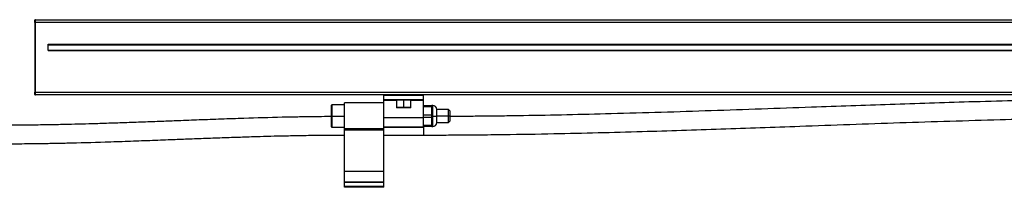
# Model space of a CAD drawing. Header units: millimetres. Extents: x -498 to 2211, y 417 to 918.
# Tile 20 of 24: x 1206 to 1579, y 638 to 702. Entities that reach past the tile are written whole.
import ezdxf

# ---------------------------------------------------------------- set-up
doc = ezdxf.new("R2010")
doc.units = ezdxf.units.MM

# ---------------------------------------------------------------- blocks, each defined once
blk = doc.blocks.new('Drawing View6')
at = {"color": 7, "linetype": 'Continuous', "lineweight": 25}
for p, q in [((-917.73, 39), (-917.73, 39.8)), ((-917.73, 39), (-917.53, 39)), ((-917.73, 39), (-917.73, 12.5)), ((-917.53, 39), (-917.53, 40)), ((-917.53, 40), (82.07, 40)), ((82.07, 39), (-917.53, 39)), ((-917.53, 12.5), (-917.53, 39)), ((-912.73, 30.7), (77.27, 30.7)), ((-912.73, 28.3), (-912.73, 30.7)), ((-912.73, 30.5), (77.27, 30.5)), ((-912.73, 28.5), (77.27, 28.5)), ((-912.73, 28.3), (77.27, 28.3)), ((-917.73, 11.7), (-917.73, 12.5)), ((-917.53, 12.5), (-917.73, 12.5)), ((-917.53, 11.5), (-917.53, 12.5)), ((-917.53, 12.5), (82.07, 12.5)), ((82.07, 11.5), (-917.53, 11.5)), ((-785.23, 11.3), (-785.23, 11.5)), ((-770.23, 11.3), (-785.23, 11.3)), ((-785.23, 9.7), (-785.23, 11.3)), ((-770.23, 11.3), (-770.23, 11.5)), ((-770.23, 9.7), (-770.23, 11.3)), ((-805.03, 7.75), (-805.23, 7.55)), ((-805.23, 7.55), (-805.23, 3.5)), ((-800.23, 7.75), (-805.03, 7.75)), ((-805.03, 7.75), (-805.03, 3.5)), ((-785.23, 8.5), (-800.23, 8.5)), ((-800.23, -1.32), (-800.23, 8.5)), ((-785.23, 9.5), (-785.23, 9.7)), ((-770.23, 9.7), (-785.23, 9.7)), ((-770.23, 9.5), (-785.23, 9.5)), ((-785.23, 9.34), (-785.23, 9.5)), ((-785.23, 2.81), (-785.23, 9.34)), ((-780.48, 9.34), (-785.23, 9.34)), ((-780.48, 9.5), (-780.48, 6.7)), ((-777.73, 6.7), (-777.73, 9.5)), ((-774.98, 6.7), (-774.98, 9.5)), ((-770.23, 9.34), (-774.98, 9.34)), ((-770.23, 9.5), (-770.23, 9.7)), ((-770.23, 9.34), (-770.23, 9.5)), ((-770.23, 2.81), (-770.23, 9.34)), ((-770.23, 7.5), (-767.03, 7.5)), ((-766.73, 7.5), (-767.03, 7.5)), ((-767.03, 7), (-767.03, 7.5)), ((-766.73, 3.52), (-766.73, 7.5)), ((-780.48, 6.7), (-780.38, 6.6)), ((-777.73, 6.7), (-780.48, 6.7)), ((-777.73, 6.6), (-780.38, 6.6)), ((-777.73, 6.6), (-777.73, 6.7)), ((-774.98, 6.7), (-777.73, 6.7)), ((-775.08, 6.6), (-777.73, 6.6)), ((-775.08, 6.6), (-774.98, 6.7)), ((-767.03, 7), (-770.23, 7)), ((-770.23, 4), (-767.03, 4)), ((-767.03, 5.5), (-767.03, 7)), ((-767.03, 4), (-767.03, 5.5)), ((-767.03, 3), (-767.03, 4)), ((-760.73, 6), (-765.23, 6)), ((-765.23, 3.51), (-765.23, 6)), ((-760.23, 5.5), (-760.73, 6)), ((-760.73, 3.5), (-760.73, 6)), ((-760.23, 5.5), (-760.23, 3.5)), ((-805.23, 3.5), (-805.23, -0.55)), ((-805.03, 3.5), (-805.23, 3.5)), ((-805.03, 3.5), (-800.23, 3.5)), ((-805.03, 3.5), (-805.03, -0.75)), ((-770.23, 2.81), (-785.23, 2.81)), ((-785.23, 2.51), (-785.23, 2.81)), ((-785.23, -1.32), (-785.23, 2.51)), ((-767.03, 3), (-770.23, 3)), ((-770.23, -0.73), (-770.23, 2.81)), ((-766.73, 3.5), (-767.03, 3.5)), ((-767.03, 1.5), (-767.03, 3)), ((-767.03, 0), (-767.03, 1.5)), ((-766.73, 3.5), (-766.73, 3.52)), ((-766.73, 3.5), (-765.23, 3.5)), ((-766.73, -0.5), (-766.73, 3.5)), ((-765.23, 3.51), (-765.23, 3.5)), ((-765.23, 1), (-765.23, 3.5)), ((-760.73, 3.5), (-765.23, 3.5)), ((-765.23, 1), (-760.73, 1)), ((-760.23, 3.5), (-760.73, 3.5)), ((-760.73, 1), (-760.73, 3.5)), ((-760.73, 1), (-760.23, 1.5)), ((-760.23, 3.5), (-760.23, 1.5)), ((-805.23, -0.55), (-805.03, -0.75)), ((-805.03, -0.75), (-800.23, -0.75)), ((-785.23, -1.32), (-800.23, -1.32)), ((-800.23, -1.8), (-800.23, -1.32)), ((-785.23, -1.8), (-800.23, -1.8)), ((-800.23, -17.5), (-800.23, -1.8)), ((-770.23, -0.73), (-785.23, -0.73)), ((-785.23, -0.74), (-770.23, -0.74)), ((-785.23, -1.8), (-785.23, -1.32)), ((-785.23, -17.5), (-785.23, -1.8)), ((-785.23, -3.7), (-770.23, -3.7)), ((-770.23, 0), (-767.03, 0)), ((-767.03, -0.5), (-770.23, -0.5)), ((-770.23, -0.74), (-770.23, -0.73)), ((-770.23, -0.73), (-770.23, -3.7)), ((-767.03, -0.5), (-767.03, 0)), ((-767.03, -0.5), (-766.73, -0.5)), ((-785.23, -17.5), (-800.23, -17.5)), ((-800.23, -21.5), (-800.23, -17.5)), ((-785.23, -21.5), (-785.23, -17.5)), ((-800.23, -21.75), (-800.23, -21.5)), ((-785.23, -21.5), (-800.23, -21.5)), ((-800.23, -23.25), (-800.23, -21.75)), ((-785.23, -21.75), (-800.23, -21.75)), ((-785.23, -21.75), (-785.23, -21.5)), ((-785.23, -23.25), (-785.23, -21.75)), ((-785.23, -23.25), (-800.23, -23.25)), ((-800.23, -23.5), (-800.23, -23.25)), ((-785.23, -23.5), (-800.23, -23.5)), ((-785.23, -23.5), (-785.23, -23.25))]:
    blk.add_line(p, q, dxfattribs=at)
for centre, radius, start, end in [((-917.53, 39.8), 0.2, 90, 180), ((-917.53, 11.7), 0.2, 180, 270), ((-766.73, 6), 1.5, 0, 90), ((-766.73, 1), 1.5, 270, 0)]:
    blk.add_arc(centre, radius, start, end, dxfattribs=at)
for points, knots in [([(-480.23, 10.19), (-482.81, 10.18), (-487.65, 10.18), (-494.45, 10.14), (-500.38, 10.09), (-505.71, 10.04), (-512.28, 9.96), (-520.27, 9.84), (-537.76, 9.51), (-562.02, 8.89), (-593.1, 7.88), (-625.69, 6.73), (-660.99, 5.46), (-691.93, 4.5), (-715.71, 3.92), (-727.99, 3.68), (-735.9, 3.56), (-739.76, 3.51), (-744.18, 3.45), (-749.43, 3.4), (-754.88, 3.35), (-758.58, 3.33), (-760.23, 3.32)], [0, 0, 0, 0, 0.027582, 0.051835, 0.072763, 0.091057, 0.108892, 0.143054, 0.176548, 0.29616, 0.402961, 0.509763, 0.645693, 0.781619, 0.841425, 0.900369, 0.913182, 0.926127, 0.941686, 0.960418, 0.982325, 1, 1, 1, 1]), ([(-805.23, 3.28), (-805.37, 3.28), (-806.97, 3.28), (-809.72, 3.25), (-813.2, 3.21), (-816.05, 3.16), (-818.63, 3.12), (-821.23, 3.07), (-827.82, 2.92), (-836.43, 2.68), (-846.91, 2.32), (-855.2, 2.01), (-862.74, 1.72), (-869.83, 1.45), (-876.64, 1.19), (-883.61, 0.94), (-890.47, 0.71), (-896.74, 0.51), (-902.55, 0.36), (-908.1, 0.23), (-914.23, 0.12), (-921.32, 0.02), (-926.45, 0.01), (-929.23, 0)], [0, 0, 0, 0, 0.003299, 0.038723, 0.066193, 0.087049, 0.107518, 0.1284, 0.149641, 0.266738, 0.336445, 0.403798, 0.46814, 0.519546, 0.576136, 0.633554, 0.688706, 0.742373, 0.78537, 0.829262, 0.876402, 0.933171, 1, 1, 1, 1]), ([(-770.23, -3.7), (-767.65, -3.7), (-762.8, -3.7), (-756, -3.66), (-750.07, -3.61), (-744.73, -3.56), (-735.03, -3.44), (-715.87, -3.11), (-688.42, -2.41), (-657.34, -1.41), (-624.75, -0.25), (-589.45, 1.02), (-558.5, 1.98), (-534.73, 2.56), (-522.44, 2.8), (-514.53, 2.92), (-510.67, 2.98), (-506.26, 3.03), (-501.02, 3.09), (-494.88, 3.14), (-487.85, 3.18), (-482.87, 3.18), (-480.23, 3.19)], [0, 0, 0, 0, 0.026641, 0.050071, 0.070295, 0.087967, 0.105191, 0.170526, 0.286022, 0.389147, 0.492275, 0.623527, 0.754777, 0.812525, 0.869448, 0.881822, 0.89431, 0.909309, 0.927377, 0.948514, 0.972721, 1, 1, 1, 1]), ([(-929.23, -7), (-927.42, -7), (-924.14, -6.99), (-919.71, -6.95), (-916.22, -6.91), (-913.36, -6.87), (-910.78, -6.82), (-908.19, -6.77), (-901.59, -6.63), (-892.99, -6.38), (-882.5, -6.03), (-874.2, -5.72), (-866.66, -5.43), (-859.57, -5.16), (-852.77, -4.9), (-845.8, -4.65), (-838.94, -4.42), (-832.67, -4.22), (-826.86, -4.06), (-821.31, -3.94), (-815.2, -3.82), (-808.13, -3.73), (-803, -3.71), (-800.23, -3.7)], [0, 0, 0, 0, 0.041801, 0.075948, 0.102487, 0.122605, 0.142274, 0.162337, 0.182752, 0.295339, 0.362364, 0.427221, 0.489145, 0.53844, 0.592739, 0.648022, 0.701112, 0.752712, 0.794029, 0.836206, 0.881412, 0.935864, 1, 1, 1, 1])]:
    blk.add_open_spline(points, degree=3, knots=knots, dxfattribs=at)

msp = doc.modelspace()

# ---------------------------------------------------------------- block references
at = {"color": 7, "linetype": 'Continuous', "lineweight": 25}
msp.add_blockref('Drawing View6', (2129.2, 661.89), dxfattribs=at)

doc.saveas('drawing.dxf')
